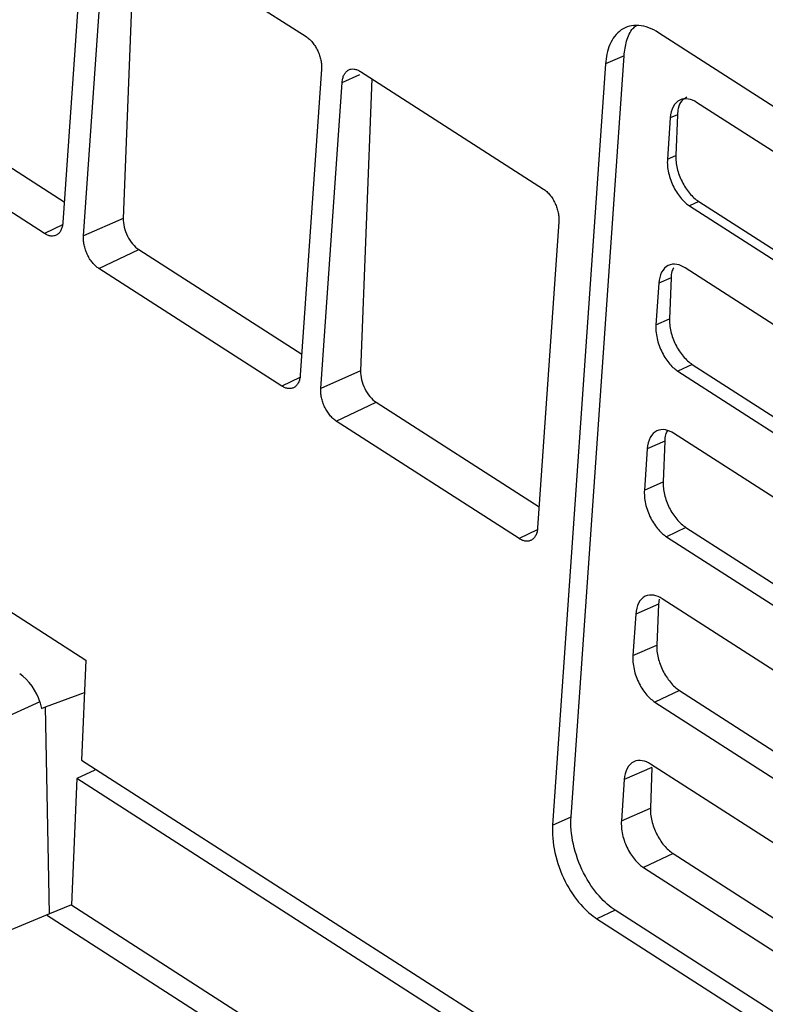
# Model space of a CAD drawing. Header units: millimetres. Extents: x -1111 to 1147, y -743 to 1146.
# Tile 72 of 203: x 767 to 797, y -624 to -584. Entities that reach past the tile are written whole.
import ezdxf

# ---------------------------------------------------------------- set-up
doc = ezdxf.new("R2010")
doc.units = ezdxf.units.MM

msp = doc.modelspace()

# ---------------------------------------------------------------- linework, layer by layer
at = {"color": 7, "linetype": 'Continuous', "lineweight": 25}
for p, q in [((769.342, -579.617), (768.468, -592.19)), ((771.415, -580.015), (770.948, -592.015)), ((770.949, -579.716), (778.458, -584.542)), ((769.314, -592.734), (770.188, -580.161)), ((807.674, -593.859), (792.941, -584.39)), ((789.345, -616.608), (791.52, -585.333)), ((791.52, -585.333), (790.761, -585.667)), ((790.761, -585.667), (788.585, -616.942)), ((779.094, -585.885), (778.22, -598.458)), ((780.701, -585.983), (788.21, -590.81)), ((779.066, -599.002), (779.94, -586.429)), ((781.167, -586.283), (780.7, -598.283)), ((761.836, -587.03), (768.528, -591.331)), ((807.286, -595.466), (794.505, -587.251)), ((793.713, -587.758), (793.422, -587.886)), ((793.713, -587.758), (793.648, -589.434)), ((767.707, -592.636), (760.198, -587.809)), ((793.422, -587.886), (793.304, -589.585)), ((793.304, -589.585), (793.648, -589.434)), ((794.589, -591.319), (794.21, -591.499)), ((794.589, -591.319), (807.42, -599.566)), ((794.21, -591.499), (807.041, -599.746)), ((770.948, -592.015), (769.314, -592.734)), ((788.846, -592.153), (787.972, -604.726)), ((769.95, -594.077), (771.588, -593.297)), ((771.588, -593.297), (778.28, -597.599)), ((777.459, -598.904), (769.95, -594.077)), ((807.017, -602.393), (794.033, -594.048)), ((793.452, -594.461), (792.949, -594.682)), ((793.452, -594.461), (793.387, -596.137)), ((792.949, -594.682), (792.831, -596.382)), ((792.831, -596.382), (793.387, -596.137)), ((780.7, -598.283), (779.066, -599.002)), ((794.325, -598.016), (793.737, -598.296)), ((793.737, -598.296), (806.773, -606.674)), ((794.325, -598.016), (807.361, -606.394)), ((752.105, -599.042), (769.409, -610.164)), ((779.702, -600.345), (781.34, -599.565)), ((781.34, -599.565), (788.032, -603.867)), ((787.211, -605.172), (779.702, -600.345)), ((806.749, -609.321), (793.56, -600.844)), ((792.476, -601.479), (792.358, -603.178)), ((793.192, -601.164), (792.476, -601.479)), ((793.192, -601.164), (793.127, -602.84)), ((792.358, -603.178), (793.127, -602.84)), ((794.061, -604.713), (793.264, -605.092)), ((794.061, -604.713), (807.301, -613.223)), ((793.264, -605.092), (806.505, -613.602)), ((792.931, -607.867), (792.003, -608.275)), ((792.931, -607.867), (792.866, -609.543)), ((792.959, -607.662), (792.931, -607.867)), ((806.48, -616.249), (793.087, -607.641)), ((792.003, -608.275), (791.885, -609.974)), ((791.885, -609.974), (792.866, -609.543)), ((769.409, -610.164), (769.238, -614.271)), ((767.75, -612.086), (769.354, -611.498)), ((793.797, -611.41), (792.792, -611.888)), ((793.797, -611.41), (807.242, -620.051)), ((767.518, -611.876), (760.133, -615.249)), ((767.518, -611.876), (767.586, -612.146)), ((792.792, -611.888), (806.236, -620.529)), ((767.586, -612.146), (767.75, -612.086)), ((767.915, -620.589), (767.75, -612.086)), ((769.238, -614.271), (809.21, -639.962)), ((806.212, -623.177), (792.614, -614.437)), ((769.784, -614.687), (769.037, -615.028)), ((792.67, -614.57), (791.531, -615.072)), ((792.67, -614.57), (792.605, -616.246)), ((769.037, -615.028), (768.821, -620.211)), ((809.116, -640.789), (769.037, -615.028)), ((791.531, -615.072), (791.413, -616.771)), ((791.413, -616.771), (792.605, -616.246)), ((788.585, -616.942), (789.345, -616.608)), ((793.534, -618.107), (792.319, -618.685)), ((793.534, -618.107), (807.042, -626.789)), ((792.319, -618.685), (805.968, -627.457)), ((768.821, -620.211), (767.915, -620.589)), ((778.457, -626.438), (768.79, -620.224)), ((791.158, -620.436), (790.409, -620.792)), ((806.831, -630.51), (791.158, -620.436)), ((767.915, -620.589), (759.862, -623.948)), ((777.448, -626.847), (767.791, -620.641)), ((790.409, -620.792), (806.082, -630.866))]:
    msp.add_line(p, q, dxfattribs=at)
at = {"color": 250, "linetype": 'Continuous', "lineweight": 25}
for p, q in [((779.94, -586.429), (780.669, -586.108)), ((768.454, -592.281), (767.707, -592.636)), ((778.206, -598.549), (777.459, -598.904)), ((787.958, -604.816), (787.211, -605.172))]:
    msp.add_line(p, q, dxfattribs=at)
at = {"color": 7, "linetype": 'Continuous', "lineweight": 25}
msp.add_ellipse((766.861, -611.476), major_axis=(-0.594, 0.824), ratio=0.411033, start_param=3.940432, end_param=5.476322, dxfattribs=at)
for points, knots in [([(792.941, -584.39), (792.678, -584.221), (792.395, -584.112), (791.859, -584.067), (791.609, -584.134), (791.201, -584.416), (791.044, -584.629), (790.834, -585.12), (790.779, -585.396), (790.761, -585.667)], [0, 0, 0, 0, 0.25, 0.25, 0.5, 0.5, 0.75, 0.75, 1, 1, 1, 1]), ([(791.52, -585.333), (791.549, -585.128), (791.61, -584.696), (791.796, -584.269), (791.979, -584.133), (792.027, -584.097)], [0, 0, 0, 0, 0.398656, 0.843943, 1, 1, 1, 1]), ([(778.458, -584.542), (778.482, -584.558), (778.528, -584.589), (778.596, -584.647), (778.662, -584.712), (778.746, -584.809), (778.843, -584.946), (778.941, -585.127), (779.018, -585.318), (779.07, -585.513), (779.099, -585.706), (779.096, -585.825), (779.094, -585.885)], [0, 0, 0, 0, 0.0637274, 0.1268201, 0.189916, 0.2536533, 0.3799041, 0.5062526, 0.6291795, 0.752129, 0.8758792, 1, 1, 1, 1]), ([(779.94, -586.429), (779.943, -586.399), (779.949, -586.341), (779.965, -586.26), (779.988, -586.185), (780.028, -586.094), (780.092, -585.998), (780.19, -585.919), (780.304, -585.877), (780.43, -585.874), (780.564, -585.905), (780.655, -585.957), (780.701, -585.983)], [0, 0, 0, 0, 0.0637366, 0.1268372, 0.1899381, 0.2536753, 0.3799464, 0.5062891, 0.629222, 0.7521486, 0.875892, 1, 1, 1, 1]), ([(794.505, -587.251), (794.4, -587.184), (794.283, -587.131), (794.043, -587.089), (793.92, -587.1), (793.702, -587.207), (793.607, -587.302), (793.473, -587.559), (793.433, -587.719), (793.422, -587.886)], [0, 0, 0, 0, 0.25, 0.25, 0.5, 0.5, 0.75, 0.75, 1, 1, 1, 1]), ([(794.097, -587.039), (794.023, -587.081), (793.866, -587.171), (793.743, -587.445), (793.722, -587.669), (793.713, -587.758)], [0, 0, 0, 0, 0.34859, 0.741097, 1, 1, 1, 1]), ([(793.304, -589.585), (793.292, -589.753), (793.307, -589.947), (793.395, -590.347), (793.469, -590.551), (793.655, -590.917), (793.766, -591.079), (793.991, -591.336), (794.105, -591.432), (794.21, -591.499)], [0, 0, 0, 0, 0.25, 0.25, 0.5, 0.5, 0.75, 0.75, 1, 1, 1, 1]), ([(793.648, -589.434), (793.645, -589.516), (793.648, -589.601), (793.667, -589.777), (793.683, -589.869), (793.727, -590.052), (793.754, -590.143), (793.82, -590.325), (793.86, -590.416), (793.99, -590.677), (794.096, -590.841), (794.329, -591.118), (794.458, -591.235), (794.589, -591.319)], [0, 0, 0, 0, 0.125, 0.125, 0.25, 0.25, 0.375, 0.375, 0.5, 0.5, 0.75, 0.75, 1, 1, 1, 1]), ([(788.21, -590.81), (788.234, -590.826), (788.28, -590.857), (788.348, -590.915), (788.414, -590.98), (788.498, -591.077), (788.595, -591.213), (788.693, -591.395), (788.77, -591.586), (788.822, -591.781), (788.851, -591.974), (788.848, -592.093), (788.846, -592.153)], [0, 0, 0, 0, 0.063727, 0.12682, 0.189916, 0.253653, 0.379904, 0.506253, 0.62918, 0.752129, 0.875879, 1, 1, 1, 1]), ([(768.468, -592.19), (768.465, -592.22), (768.46, -592.278), (768.443, -592.359), (768.42, -592.435), (768.38, -592.526), (768.316, -592.621), (768.218, -592.7), (768.104, -592.742), (767.978, -592.745), (767.844, -592.714), (767.753, -592.662), (767.707, -592.636)], [0, 0, 0, 0, 0.063736, 0.126836, 0.189937, 0.253674, 0.379945, 0.506288, 0.629222, 0.752149, 0.875893, 1, 1, 1, 1]), ([(770.948, -592.015), (770.943, -592.127), (770.957, -592.249), (771.016, -592.498), (771.062, -592.624), (771.239, -592.979), (771.41, -593.183), (771.588, -593.297)], [0, 0, 0, 0, 0.25, 0.25, 0.5, 0.5, 1, 1, 1, 1]), ([(769.95, -594.077), (769.927, -594.061), (769.88, -594.03), (769.813, -593.972), (769.747, -593.907), (769.663, -593.81), (769.565, -593.674), (769.467, -593.492), (769.39, -593.301), (769.338, -593.106), (769.309, -592.913), (769.312, -592.794), (769.314, -592.734)], [0, 0, 0, 0, 0.063727, 0.126819, 0.189915, 0.253652, 0.379902, 0.506251, 0.629178, 0.752128, 0.875879, 1, 1, 1, 1]), ([(794.033, -594.048), (793.928, -593.98), (793.811, -593.928), (793.57, -593.885), (793.448, -593.897), (793.229, -594.003), (793.134, -594.099), (793, -594.355), (792.961, -594.515), (792.949, -594.682)], [0, 0, 0, 0, 0.25, 0.25, 0.5, 0.5, 0.75, 0.75, 1, 1, 1, 1]), ([(793.562, -594.04), (793.534, -594.09), (793.47, -594.204), (793.459, -594.369), (793.452, -594.461)], [0, 0, 0, 0, 0.445816, 1, 1, 1, 1]), ([(793.387, -596.137), (793.384, -596.219), (793.387, -596.304), (793.406, -596.479), (793.422, -596.57), (793.466, -596.753), (793.493, -596.844), (793.559, -597.025), (793.598, -597.116), (793.728, -597.376), (793.834, -597.539), (794.067, -597.816), (794.195, -597.932), (794.325, -598.016)], [0, 0, 0, 0, 0.125, 0.125, 0.25, 0.25, 0.375, 0.375, 0.5, 0.5, 0.75, 0.75, 1, 1, 1, 1]), ([(792.831, -596.382), (792.819, -596.549), (792.834, -596.743), (792.922, -597.143), (792.996, -597.347), (793.182, -597.714), (793.293, -597.875), (793.518, -598.132), (793.632, -598.228), (793.737, -598.296)], [0, 0, 0, 0, 0.25, 0.25, 0.5, 0.5, 0.75, 0.75, 1, 1, 1, 1]), ([(780.7, -598.283), (780.695, -598.395), (780.709, -598.517), (780.768, -598.766), (780.814, -598.892), (780.991, -599.247), (781.162, -599.451), (781.34, -599.565)], [0, 0, 0, 0, 0.25, 0.25, 0.5, 0.5, 1, 1, 1, 1]), ([(778.22, -598.458), (778.217, -598.488), (778.212, -598.546), (778.195, -598.627), (778.172, -598.703), (778.132, -598.794), (778.068, -598.889), (777.97, -598.968), (777.856, -599.01), (777.73, -599.013), (777.596, -598.982), (777.505, -598.93), (777.459, -598.904)], [0, 0, 0, 0, 0.0637358, 0.126836, 0.1899368, 0.2536743, 0.3799448, 0.5062876, 0.6292216, 0.7521485, 0.8758926, 1, 1, 1, 1]), ([(779.702, -600.345), (779.679, -600.329), (779.632, -600.298), (779.565, -600.24), (779.499, -600.175), (779.415, -600.078), (779.317, -599.942), (779.219, -599.76), (779.142, -599.569), (779.09, -599.374), (779.061, -599.181), (779.064, -599.062), (779.066, -599.002)], [0, 0, 0, 0, 0.063727, 0.126819, 0.189915, 0.253652, 0.379902, 0.506251, 0.629178, 0.752128, 0.875879, 1, 1, 1, 1]), ([(793.56, -600.844), (793.455, -600.777), (793.338, -600.724), (793.098, -600.682), (792.975, -600.693), (792.756, -600.8), (792.661, -600.895), (792.527, -601.152), (792.488, -601.311), (792.476, -601.479)], [0, 0, 0, 0, 0.25, 0.25, 0.5, 0.5, 0.75, 0.75, 1, 1, 1, 1]), ([(793.31, -600.725), (793.278, -600.782), (793.211, -600.9), (793.198, -601.073), (793.192, -601.164)], [0, 0, 0, 0, 0.472804, 1, 1, 1, 1]), ([(793.127, -602.84), (793.123, -602.922), (793.127, -603.007), (793.145, -603.181), (793.161, -603.272), (793.205, -603.454), (793.232, -603.545), (793.298, -603.725), (793.337, -603.816), (793.466, -604.075), (793.572, -604.238), (793.804, -604.514), (793.931, -604.629), (794.061, -604.713)], [0, 0, 0, 0, 0.125, 0.125, 0.25, 0.25, 0.375, 0.375, 0.5, 0.5, 0.75, 0.75, 1, 1, 1, 1]), ([(792.358, -603.178), (792.346, -603.345), (792.361, -603.54), (792.45, -603.94), (792.524, -604.144), (792.709, -604.51), (792.82, -604.672), (793.045, -604.928), (793.159, -605.024), (793.264, -605.092)], [0, 0, 0, 0, 0.25, 0.25, 0.5, 0.5, 0.75, 0.75, 1, 1, 1, 1]), ([(787.972, -604.726), (787.969, -604.756), (787.964, -604.814), (787.947, -604.895), (787.924, -604.971), (787.884, -605.061), (787.82, -605.157), (787.722, -605.236), (787.608, -605.278), (787.482, -605.281), (787.348, -605.25), (787.257, -605.198), (787.211, -605.172)], [0, 0, 0, 0, 0.063736, 0.126836, 0.189937, 0.253674, 0.379945, 0.506288, 0.629222, 0.752149, 0.875893, 1, 1, 1, 1]), ([(793.087, -607.641), (792.982, -607.573), (792.865, -607.52), (792.625, -607.478), (792.502, -607.489), (792.284, -607.596), (792.189, -607.692), (792.054, -607.948), (792.015, -608.108), (792.003, -608.275)], [0, 0, 0, 0, 0.25, 0.25, 0.5, 0.5, 0.75, 0.75, 1, 1, 1, 1]), ([(792.866, -609.543), (792.863, -609.625), (792.866, -609.709), (792.885, -609.883), (792.9, -609.974), (792.944, -610.155), (792.971, -610.245), (793.037, -610.425), (793.076, -610.516), (793.204, -610.774), (793.31, -610.936), (793.541, -611.211), (793.668, -611.327), (793.797, -611.41)], [0, 0, 0, 0, 0.125, 0.125, 0.25, 0.25, 0.375, 0.375, 0.5, 0.5, 0.75, 0.75, 1, 1, 1, 1]), ([(791.885, -609.974), (791.874, -610.142), (791.888, -610.336), (791.977, -610.736), (792.051, -610.94), (792.237, -611.307), (792.347, -611.468), (792.573, -611.725), (792.687, -611.821), (792.792, -611.888)], [0, 0, 0, 0, 0.25, 0.25, 0.5, 0.5, 0.75, 0.75, 1, 1, 1, 1]), ([(792.614, -614.437), (792.509, -614.369), (792.392, -614.317), (792.152, -614.274), (792.029, -614.286), (791.811, -614.392), (791.716, -614.488), (791.582, -614.745), (791.542, -614.904), (791.531, -615.072)], [0, 0, 0, 0, 0.25, 0.25, 0.5, 0.5, 0.75, 0.75, 1, 1, 1, 1]), ([(792.605, -616.246), (792.602, -616.327), (792.605, -616.412), (792.624, -616.585), (792.64, -616.675), (792.683, -616.856), (792.71, -616.946), (792.775, -617.126), (792.814, -617.216), (792.943, -617.473), (793.048, -617.635), (793.278, -617.909), (793.405, -618.024), (793.534, -618.107)], [0, 0, 0, 0, 0.125, 0.125, 0.25, 0.25, 0.375, 0.375, 0.5, 0.5, 0.75, 0.75, 1, 1, 1, 1]), ([(791.158, -620.436), (790.947, -620.301), (790.719, -620.109), (790.269, -619.595), (790.047, -619.273), (789.676, -618.54), (789.528, -618.131), (789.351, -617.332), (789.321, -616.943), (789.345, -616.608)], [0, 0, 0, 0, 0.25, 0.25, 0.5, 0.5, 0.75, 0.75, 1, 1, 1, 1]), ([(791.413, -616.771), (791.401, -616.938), (791.415, -617.132), (791.504, -617.532), (791.578, -617.737), (791.764, -618.103), (791.875, -618.264), (792.1, -618.521), (792.214, -618.617), (792.319, -618.685)], [0, 0, 0, 0, 0.25, 0.25, 0.5, 0.5, 0.75, 0.75, 1, 1, 1, 1]), ([(788.585, -616.942), (788.562, -617.279), (788.591, -617.67), (788.77, -618.474), (788.918, -618.885), (789.292, -619.622), (789.515, -619.947), (789.968, -620.464), (790.197, -620.656), (790.409, -620.792)], [0, 0, 0, 0, 0.25, 0.25, 0.5, 0.5, 0.75, 0.75, 1, 1, 1, 1])]:
    msp.add_open_spline(points, degree=3, knots=knots, dxfattribs=at)

doc.saveas('drawing.dxf')
